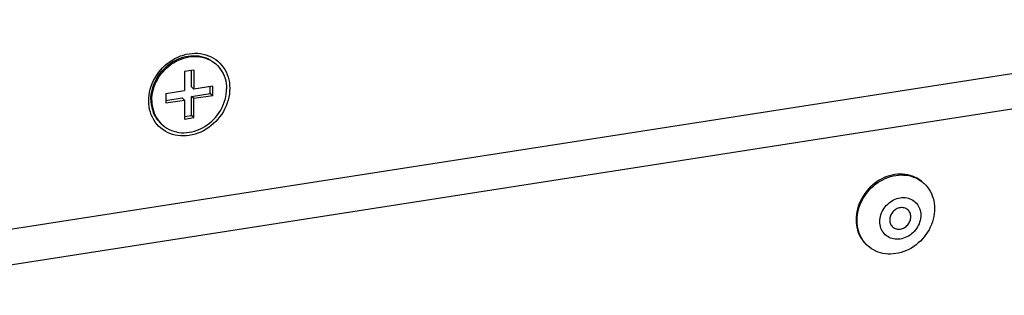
# Model space of a CAD drawing. Header units: millimetres. Extents: x -2579 to 1363, y -329 to 2298.
# Tile 181 of 256: x 86 to 163, y 773 to 795. Entities that reach past the tile are written whole.
import ezdxf

# ---------------------------------------------------------------- set-up
doc = ezdxf.new("R2010")
doc.units = ezdxf.units.MM
doc.header["$LTSCALE"] = 30.734
doc.layers.get('0').update_dxf_attribs({"linetype": 'CONTINUOUS'})

msp = doc.modelspace()

# ---------------------------------------------------------------- linework, layer by layer
at = {"color": 3}
msp.add_line((72.874, 776.339), (1308.48, 968.916), dxfattribs=at)
at = {"color": 2}
msp.add_line((69.655, 773.043), (1311.712, 966.626), dxfattribs=at)
at = {"color": 7}
for p, q in [((101.028, 791.348), (101.193, 791.218)), ((99.479, 790.731), (98.742, 790.616)), ((98.742, 790.616), (98.745, 789.126)), ((99.288, 789.409), (99.285, 790.701)), ((99.479, 790.731), (99.482, 789.241)), ((97.271, 788.897), (98.745, 789.126)), ((99.482, 789.241), (99.288, 789.409)), ((100.957, 789.471), (99.482, 789.241)), ((100.764, 788.894), (100.763, 789.441)), ((100.958, 788.726), (100.957, 789.471)), ((97.271, 788.897), (97.273, 788.152)), ((97.272, 788.35), (98.553, 788.549)), ((97.273, 788.152), (98.747, 788.382)), ((98.747, 788.382), (98.553, 788.549)), ((98.747, 788.382), (98.75, 786.892)), ((99.29, 788.664), (100.764, 788.894)), ((99.293, 787.174), (99.29, 788.664)), ((99.484, 788.496), (99.29, 788.664)), ((100.958, 788.726), (99.484, 788.496)), ((99.488, 787.007), (99.484, 788.496)), ((100.958, 788.726), (100.764, 788.894)), ((98.75, 787.09), (99.293, 787.174)), ((98.75, 786.892), (99.488, 787.007)), ((99.488, 787.007), (99.293, 787.174)), ((96.905, 786.527), (97.037, 786.404)), ((156.588, 781.961), (156.674, 781.89)), ((152.361, 776.894), (152.3, 776.948))]:
    msp.add_line(p, q, dxfattribs=at)
at = {"color": 3}
for points in [[(95.936, 788.316), (95.944, 788.547), (95.967, 788.778), (96.007, 789.01), (96.063, 789.241), (96.134, 789.47), (96.22, 789.695), (96.321, 789.916), (96.437, 790.131), (96.566, 790.34), (96.708, 790.54), (96.862, 790.732), (97.028, 790.914), (97.204, 791.086), (97.39, 791.246), (97.585, 791.393), (97.788, 791.527), (97.997, 791.648), (98.212, 791.754), (98.432, 791.845), (98.655, 791.92), (98.881, 791.98), (99.107, 792.023), (99.334, 792.051), (99.56, 792.061), (99.783, 792.055), (100.003, 792.033), (100.219, 791.994), (100.429, 791.939), (100.632, 791.868), (100.827, 791.781), (101.014, 791.68), (101.191, 791.563), (101.357, 791.433), (101.512, 791.289), (101.655, 791.133), (101.785, 790.965), (101.901, 790.786), (102.003, 790.596), (102.091, 790.398), (102.163, 790.192), (102.219, 789.978), (102.26, 789.759), (102.285, 789.535), (102.294, 789.307)], [(102.294, 789.307), (102.286, 789.076), (102.262, 788.845), (102.222, 788.613), (102.167, 788.382), (102.096, 788.153), (102.009, 787.928), (101.908, 787.707), (101.793, 787.492), (101.664, 787.283), (101.522, 787.082), (101.368, 786.89), (101.202, 786.708), (101.026, 786.537), (100.84, 786.377), (100.645, 786.23), (100.442, 786.095), (100.232, 785.975), (100.017, 785.869), (99.798, 785.778), (99.574, 785.702), (99.349, 785.643), (99.122, 785.599), (98.895, 785.572), (98.67, 785.561), (98.446, 785.567), (98.226, 785.59), (98.011, 785.629), (97.801, 785.684), (97.598, 785.755), (97.402, 785.841), (97.216, 785.943), (97.039, 786.059), (96.872, 786.19), (96.717, 786.333), (96.574, 786.49), (96.444, 786.658), (96.328, 786.837), (96.226, 787.026), (96.139, 787.225), (96.067, 787.431), (96.01, 787.645), (95.969, 787.864), (95.945, 788.087), (95.936, 788.316)]]:
    msp.add_lwpolyline(points, dxfattribs=at)
at = {"color": 7}
for points in [[(96.107, 788.422), (96.114, 788.634), (96.136, 788.848), (96.173, 789.062), (96.224, 789.274), (96.289, 789.485), (96.369, 789.693), (96.462, 789.897), (96.568, 790.095), (96.687, 790.287), (96.818, 790.472), (96.96, 790.649), (97.113, 790.817), (97.276, 790.975), (97.447, 791.122), (97.627, 791.258), (97.814, 791.382), (98.007, 791.493), (98.205, 791.591), (98.408, 791.674), (98.613, 791.744), (98.821, 791.799), (99.03, 791.839), (99.239, 791.864), (99.447, 791.874), (99.653, 791.869), (99.856, 791.848), (100.055, 791.812), (100.248, 791.761), (100.435, 791.696), (100.616, 791.616), (100.788, 791.522), (100.951, 791.415), (101.115, 791.286)], [(96.185, 788.355), (96.192, 788.568), (96.214, 788.781), (96.25, 788.994), (96.301, 789.207), (96.367, 789.418), (96.447, 789.626), (96.54, 789.829), (96.646, 790.028), (96.765, 790.22), (96.896, 790.405), (97.038, 790.582), (97.191, 790.75), (97.353, 790.908), (97.525, 791.055), (97.705, 791.191), (97.891, 791.315), (98.085, 791.426), (98.283, 791.524), (98.485, 791.607), (98.691, 791.677), (98.899, 791.732), (99.108, 791.772), (99.317, 791.797), (99.525, 791.807), (99.731, 791.801), (99.934, 791.781), (100.132, 791.745), (100.326, 791.694), (100.513, 791.629), (100.693, 791.549), (100.865, 791.455), (101.028, 791.348)], [(101.193, 791.218), (101.325, 791.095), (101.456, 790.951), (101.576, 790.796), (101.683, 790.631), (101.777, 790.457), (101.858, 790.274), (101.924, 790.084), (101.976, 789.887), (102.014, 789.685), (102.037, 789.479), (102.045, 789.268)], [(97.037, 786.404), (97.201, 786.275), (97.364, 786.168), (97.536, 786.074), (97.716, 785.994), (97.904, 785.929), (98.097, 785.878), (98.296, 785.842), (98.498, 785.821), (98.704, 785.816), (98.912, 785.826), (99.121, 785.851), (99.33, 785.891), (99.538, 785.946), (99.744, 786.015), (99.947, 786.099), (100.145, 786.197), (100.338, 786.308), (100.525, 786.432), (100.705, 786.568), (100.876, 786.715), (101.039, 786.873), (101.191, 787.041), (101.334, 787.218), (101.464, 787.403), (101.583, 787.595), (101.69, 787.793), (101.783, 787.997), (101.862, 788.205), (101.928, 788.415), (101.979, 788.628), (102.016, 788.842), (102.038, 789.055), (102.045, 789.268)], [(96.107, 788.422), (96.115, 788.212), (96.138, 788.005), (96.175, 787.803), (96.228, 787.606), (96.294, 787.416), (96.375, 787.233), (96.469, 787.059), (96.576, 786.894), (96.695, 786.739), (96.827, 786.594), (96.959, 786.471)], [(96.185, 788.355), (96.193, 788.144), (96.215, 787.938), (96.253, 787.736), (96.305, 787.539), (96.372, 787.349), (96.452, 787.166), (96.546, 786.992), (96.653, 786.827), (96.773, 786.672), (96.905, 786.527)], [(156.596, 781.957), (156.51, 782.028), (156.353, 782.141), (156.188, 782.242), (156.014, 782.33), (155.833, 782.405), (155.645, 782.465), (155.452, 782.512), (155.254, 782.545), (155.052, 782.563), (154.847, 782.567), (154.64, 782.556), (154.433, 782.531), (154.225, 782.492), (154.019, 782.438), (153.814, 782.37), (153.613, 782.289), (153.415, 782.195), (153.222, 782.088), (153.035, 781.969), (152.855, 781.838), (152.682, 781.697), (152.517, 781.544), (152.361, 781.383), (152.215, 781.212), (152.078, 781.032), (151.953, 780.846), (151.84, 780.653), (151.738, 780.455), (151.649, 780.251), (151.573, 780.044), (151.511, 779.834), (151.462, 779.621), (151.427, 779.409), (151.406, 779.196), (151.399, 778.985)], [(151.477, 778.918), (151.484, 779.128), (151.504, 779.34), (151.539, 779.553), (151.588, 779.764), (151.65, 779.974), (151.726, 780.181), (151.815, 780.384), (151.916, 780.583), (152.029, 780.776), (152.154, 780.963), (152.291, 781.142), (152.437, 781.314), (152.593, 781.476), (152.758, 781.628), (152.932, 781.771), (153.112, 781.902), (153.3, 782.021), (153.493, 782.128), (153.69, 782.222), (153.892, 782.303), (154.097, 782.371), (154.303, 782.425), (154.511, 782.464), (154.718, 782.489), (154.925, 782.5), (155.129, 782.496), (155.331, 782.478), (155.529, 782.445), (155.723, 782.398), (155.91, 782.338), (156.091, 782.263), (156.265, 782.175), (156.431, 782.074), (156.588, 781.961)], [(156.674, 781.89), (156.735, 781.835), (156.872, 781.698), (156.998, 781.551), (157.112, 781.393), (157.214, 781.226), (157.304, 781.05), (157.38, 780.867), (157.444, 780.677), (157.493, 780.481), (157.529, 780.279), (157.551, 780.074), (157.558, 779.865)], [(153.263, 778.84), (153.268, 778.975), (153.284, 779.11), (153.311, 779.245), (153.349, 779.38), (153.397, 779.512), (153.455, 779.641), (153.522, 779.766), (153.598, 779.887), (153.684, 780.003), (153.779, 780.114), (153.88, 780.216), (153.989, 780.312), (154.103, 780.398), (154.222, 780.476), (154.346, 780.543), (154.473, 780.601), (154.603, 780.649), (154.735, 780.685), (154.867, 780.711), (154.999, 780.726), (155.13, 780.73), (155.26, 780.722), (155.386, 780.704)], [(155.386, 780.704), (155.509, 780.674), (155.628, 780.634)], [(155.628, 780.634), (155.742, 780.583), (155.85, 780.523), (155.951, 780.452), (156.045, 780.371), (156.131, 780.283), (156.208, 780.186), (156.275, 780.083), (156.334, 779.972), (156.383, 779.855), (156.421, 779.732), (156.449, 779.604), (156.466, 779.474), (156.472, 779.34)], [(157.558, 779.865), (157.552, 779.655), (157.531, 779.443), (157.496, 779.23), (157.447, 779.019), (157.385, 778.809), (157.309, 778.602), (157.22, 778.399), (157.119, 778.2), (157.006, 778.007), (156.881, 777.82), (156.744, 777.641), (156.598, 777.47), (156.442, 777.307), (156.277, 777.155), (156.103, 777.013), (155.923, 776.882), (155.735, 776.762), (155.542, 776.655), (155.345, 776.561), (155.143, 776.48), (154.938, 776.412), (154.732, 776.359), (154.524, 776.319), (154.317, 776.294), (154.11, 776.283), (153.906, 776.287), (153.704, 776.305), (153.506, 776.338), (153.313, 776.385), (153.125, 776.446), (152.944, 776.52), (152.77, 776.608), (152.604, 776.709), (152.447, 776.823), (152.361, 776.894)], [(155.455, 779.771), (155.392, 779.819), (155.327, 779.858), (155.256, 779.89), (155.183, 779.913), (155.106, 779.929), (155.027, 779.937), (154.946, 779.936), (154.865, 779.928), (154.784, 779.911), (154.704, 779.886), (154.625, 779.854), (154.549, 779.815), (154.476, 779.768), (154.406, 779.715), (154.341, 779.656), (154.28, 779.592), (154.226, 779.523), (154.178, 779.45), (154.136, 779.373), (154.101, 779.293), (154.074, 779.211), (154.054, 779.127), (154.042, 779.044), (154.038, 778.96)], [(155.697, 779.219), (155.692, 779.301), (155.68, 779.38), (155.66, 779.457), (155.633, 779.53), (155.598, 779.599), (155.556, 779.663), (155.507, 779.721), (155.455, 779.771)], [(151.399, 778.985), (151.407, 778.776), (151.428, 778.571), (151.464, 778.369), (151.514, 778.173), (151.577, 777.983), (151.654, 777.799), (151.743, 777.624), (151.845, 777.458), (151.96, 777.3), (152.085, 777.152), (152.222, 777.015), (152.283, 776.961)], [(156.472, 779.34), (156.466, 779.205), (156.45, 779.07), (156.423, 778.934), (156.386, 778.8), (156.338, 778.667), (156.28, 778.538), (156.213, 778.413), (156.136, 778.292), (156.05, 778.176), (155.956, 778.066), (155.854, 777.963), (155.746, 777.868), (155.632, 777.781), (155.512, 777.704), (155.388, 777.636), (155.261, 777.578), (155.131, 777.531), (155, 777.494), (154.868, 777.468), (154.736, 777.453), (154.604, 777.45), (154.475, 777.457), (154.348, 777.476), (154.225, 777.505), (154.106, 777.545), (153.993, 777.596), (153.885, 777.657), (153.784, 777.728), (153.689, 777.808), (153.603, 777.897), (153.527, 777.993), (153.459, 778.097)], [(154.038, 778.96), (154.042, 778.879), (154.054, 778.799), (154.074, 778.723), (154.102, 778.649), (154.137, 778.58), (154.179, 778.517), (154.227, 778.458), (154.279, 778.408)], [(154.279, 778.408), (154.342, 778.36), (154.408, 778.321), (154.478, 778.29), (154.552, 778.266), (154.629, 778.25), (154.708, 778.243), (154.788, 778.243), (154.869, 778.252), (154.95, 778.268), (155.031, 778.293), (155.109, 778.325), (155.186, 778.365), (155.259, 778.411), (155.329, 778.464), (155.394, 778.523), (155.454, 778.587), (155.508, 778.656), (155.557, 778.73), (155.598, 778.807), (155.633, 778.887), (155.661, 778.969), (155.681, 779.052), (155.693, 779.135), (155.697, 779.219)], [(152.3, 776.948), (152.163, 777.085), (152.037, 777.233), (151.923, 777.39), (151.821, 777.557), (151.731, 777.733), (151.655, 777.916), (151.592, 778.106), (151.542, 778.302), (151.506, 778.504), (151.484, 778.709), (151.477, 778.918)], [(153.352, 778.325), (153.313, 778.448), (153.286, 778.575), (153.269, 778.705), (153.263, 778.84)], [(153.459, 778.097), (153.401, 778.207), (153.352, 778.325)]]:
    msp.add_lwpolyline(points, dxfattribs=at)

doc.saveas('drawing.dxf')
